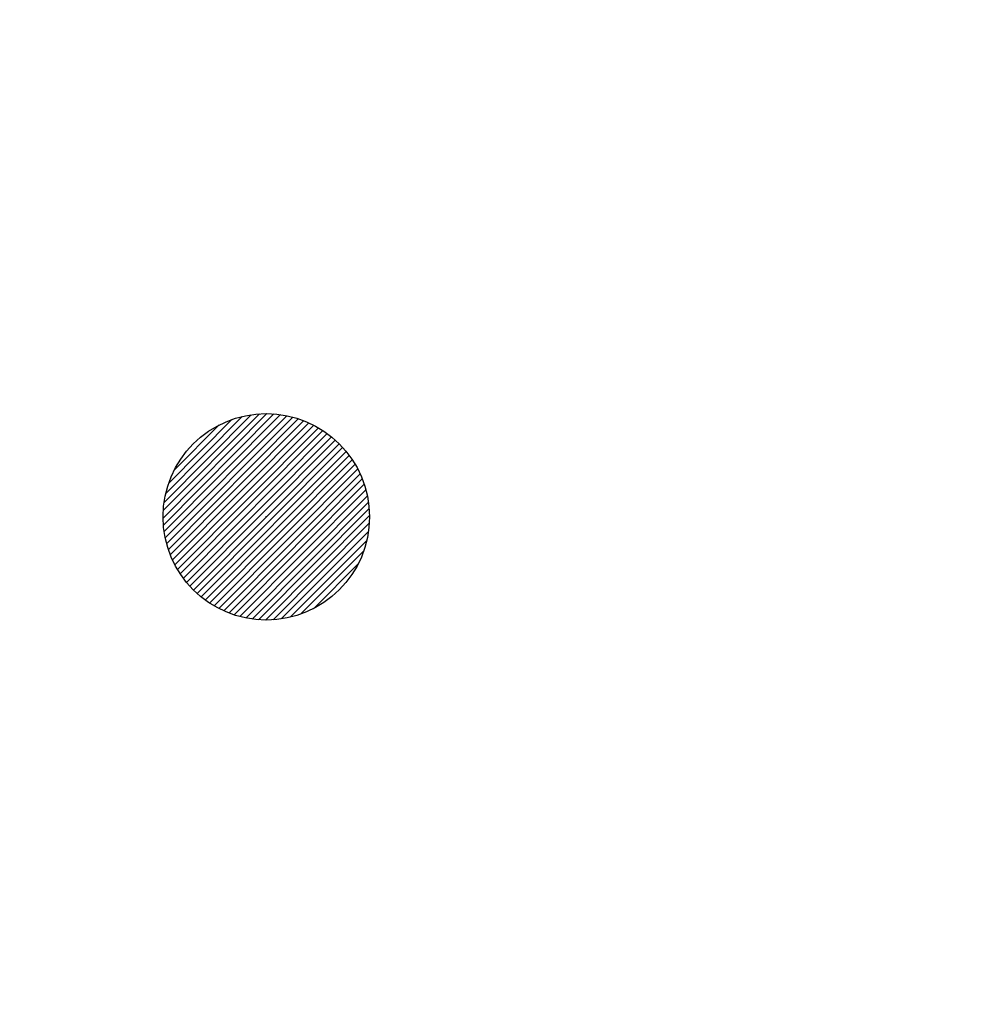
# Model space of a CAD drawing. Extents: x 0 to 1135, y 0 to 420.
# Tile 77 of 80: x 1086.14 to 1093.62, y 208.93 to 216.55. Entities that reach past the tile are written whole.
import ezdxf

# ---------------------------------------------------------------- set-up
doc = ezdxf.new("R2010")
doc.units = 0
doc.header["$LTSCALE"] = 2
doc.header["$MEASUREMENT"] = 0
doc.linetypes.add('AUSGEZOGEN', pattern=[0])
doc.layers.get('0').update_dxf_attribs({"color": 8, "linetype": 'AUSGEZOGEN'})
doc.layers.add('MULDE', color=8, linetype='AUSGEZOGEN')
doc.layers.add('SIGNATUR', color=8, linetype='AUSGEZOGEN')

# ---------------------------------------------------------------- blocks, each defined once
blk = doc.blocks.new('*X50')
at = {"color": 0}
for p, q in [((212.2338, 257.3936), (213.2418, 258.4015)), ((212.2358, 257.4663), (213.169, 258.3995)), ((212.2368, 257.3258), (213.3095, 258.3986)), ((212.2437, 257.2621), (213.3733, 258.3916)), ((212.244, 257.5452), (213.0901, 258.3913)), ((212.2542, 257.2018), (213.4335, 258.3812)), ((212.2606, 257.6325), (213.0028, 258.3747)), ((212.2677, 257.1446), (213.4907, 258.3677)), ((212.2839, 257.0901), (213.5452, 258.3514)), ((212.2898, 257.7324), (212.9029, 258.3455)), ((212.3026, 257.0381), (213.5972, 258.3327)), ((212.3237, 256.9885), (213.6469, 258.3117)), ((212.3426, 257.8559), (212.7795, 258.2928)), ((212.3469, 256.9409), (213.6944, 258.2885)), ((212.3721, 256.8954), (213.7399, 258.2633)), ((212.3993, 256.8519), (213.7834, 258.2361)), ((212.4283, 256.8103), (213.8251, 258.207)), ((212.4592, 256.7705), (213.8649, 258.1761)), ((212.4919, 256.7324), (213.9029, 258.1434)), ((212.5264, 256.6962), (213.9392, 258.109)), ((212.5626, 256.6617), (213.9736, 258.0727)), ((212.6006, 256.629), (214.0063, 258.0347)), ((212.6405, 256.5981), (214.0372, 257.9949)), ((212.6821, 256.5691), (214.0663, 257.9532)), ((212.7256, 256.5419), (214.0934, 257.9097)), ((212.7711, 256.5167), (214.1187, 257.8642)), ((212.8187, 256.4935), (214.1419, 257.8167)), ((212.8683, 256.4725), (214.1629, 257.767)), ((212.9203, 256.4537), (214.1816, 257.715)), ((212.9748, 256.4375), (214.1979, 257.6606)), ((213.032, 256.424), (214.2114, 257.6033)), ((213.0923, 256.4135), (214.2218, 257.5431)), ((213.156, 256.4066), (214.2288, 257.4794)), ((213.2238, 256.4036), (214.2317, 257.4116)), ((213.2965, 256.4056), (214.2297, 257.3389)), ((213.3754, 256.4138), (214.2215, 257.2599)), ((213.4627, 256.4304), (214.2049, 257.1726)), ((213.5626, 256.4596), (214.1757, 257.0727)), ((213.6861, 256.5124), (214.123, 256.9493))]:
    blk.add_line(p, q, dxfattribs=at)

msp = doc.modelspace()

# ---------------------------------------------------------------- linework, layer by layer
at = {"layer": 'MULDE'}
msp.add_lwpolyline([(402.1661, 240.7385, 0.000005), (413.4318, 240.7356, 0.000006), (421.5533, 240.7337, 0), (450.3586, 240.7273, 0.000007), (451.8578, 240.727), (463.1692, 240.7248, 0.000006), (493.0581, 240.7194, 0.000025), (500.1117, 240.7185, 0.000589), (500.4737, 240.719, 0.000017), (513.1595, 240.7483, 0.001441), (540.2796, 240.8903, -0.004051), (549.925, 240.8904, -0.002327), (552.3044, 240.8601, 0.000509), (563.1844, 240.6818, 0.000608), (574.0573, 240.528, 0.011247), (574.6452, 240.5336, 0.026637), (574.6575, 240.5347, 0.000678), (575.1366, 240.6021, 0.037681), (577.0688, 241.0274, 0.034266), (579.1042, 241.7945)], format="xyb", dxfattribs=at)
at = {"layer": 'SIGNATUR'}
msp.add_circle((1088.0454, 212.7003), 0.7992, dxfattribs=at)
msp.add_point((1088.0454, 212.7003), dxfattribs=at)

# ---------------------------------------------------------------- block references
at = {"layer": 'SIGNATUR', "xscale": 0.8000000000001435, "yscale": 0.8000000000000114, "zscale": 0.8, "rotation": 0.1471602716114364}
msp.add_blockref('*X50', (917.9886, 6.3407), dxfattribs=at)

doc.saveas('drawing.dxf')
